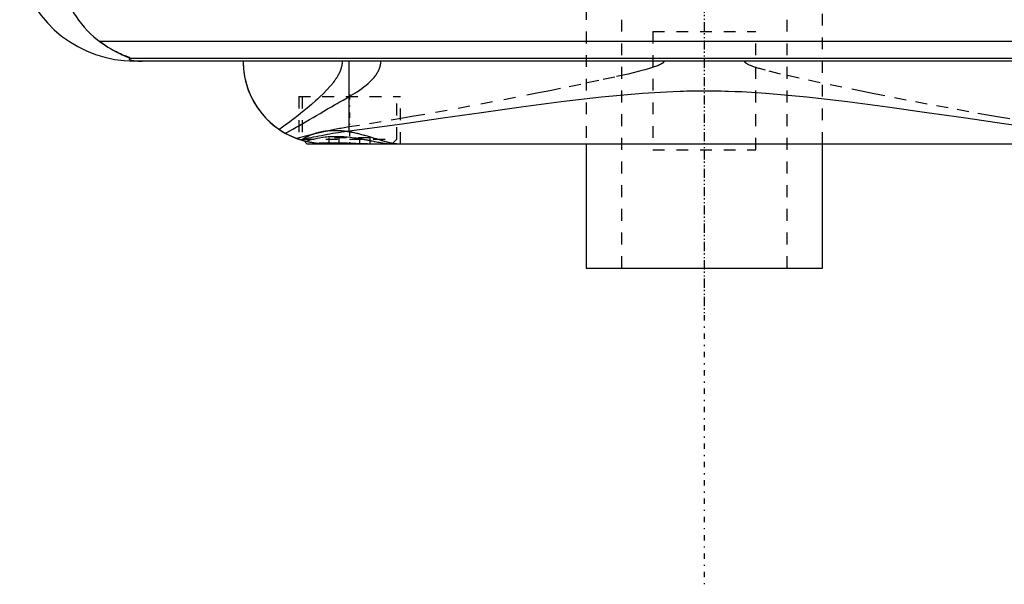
# Model space of a CAD drawing. Extents: x -90 to 90, y -104 to 484.
# Tile 1 of 8: x -58 to 25, y -104 to -56. Entities that reach past the tile are written whole.
import ezdxf

# ---------------------------------------------------------------- set-up
doc = ezdxf.new("R2010")
doc.units = 0
doc.linetypes.add('CENTER', pattern=[1.5, 0.45, -0.5, 0.05, -0.5])
doc.linetypes.add('DASHED', pattern=[2, 1, -1])
for name, color, linetype in [('AM_0', 7, 'CONTINUOUS'), ('AM_3', 7, 'DASHED'), ('AM_7', 7, 'CENTER')]:
    doc.layers.add(name, color=color, linetype=linetype)

msp = doc.modelspace()

# ---------------------------------------------------------------- linework, layer by layer
at = {"layer": 'AM_0', "color": 7, "linetype": 'CONTINUOUS'}
for p, q in [((-51.173, -58.307), (51.173, -58.307)), ((-48.569, -59.746), (48.569, -59.746)), ((48.192, -60), (-48.192, -60)), ((-30.043, -65.905), (-30.043, -60)), ((-33.848, -66.752), (-33.6, -67)), ((-33.6, -67), (33.6, -67)), ((-10, -67), (-10, -77.5)), ((10, -77.5), (10, -67)), ((-10, -77.5), (10, -77.5))]:
    msp.add_line(p, q, dxfattribs=at)
for points in [[(-54.602, -52.426, 0), (-54.568, -52.624, 0), (-54.487, -53.017, 0), (-54.393, -53.404, 0), (-54.34, -53.595, 0), (-54.284, -53.785, 0), (-54.161, -54.159, 0), (-54.024, -54.526, 0), (-53.873, -54.885, 0), (-53.708, -55.236, 0), (-53.529, -55.579, 0), (-53.435, -55.747, 0), (-53.337, -55.912, 0), (-53.131, -56.236, 0), (-52.912, -56.55, 0), (-52.68, -56.852, 0), (-52.435, -57.144, 0), (-52.177, -57.424, 0), (-52.043, -57.559, 0), (-51.906, -57.692, 0), (-51.622, -57.947, 0), (-51.326, -58.19, 0), (-51.173, -58.307, 0)], [(-51.173, -58.307, 0), (-51.062, -58.391, 0), (-50.845, -58.549, 0), (-50.632, -58.694, 0), (-50.529, -58.762, 0), (-50.427, -58.828, 0), (-50.228, -58.949, 0), (-50.037, -59.06, 0), (-49.854, -59.159, 0), (-49.681, -59.249, 0), (-49.517, -59.329, 0), (-49.439, -59.366, 0), (-49.364, -59.401, 0), (-49.221, -59.464, 0), (-49.09, -59.52, 0), (-48.964, -59.571, 0), (-48.894, -59.599, 0), (-48.875, -59.606, 0), (-48.856, -59.614, 0), (-48.847, -59.618, 0), (-48.838, -59.621, 0), (-48.82, -59.628, 0), (-48.802, -59.635, 0), (-48.785, -59.642, 0), (-48.768, -59.649, 0), (-48.751, -59.655, 0), (-48.743, -59.658, 0), (-48.735, -59.662, 0), (-48.719, -59.668, 0), (-48.704, -59.674, 0), (-48.697, -59.677, 0), (-48.69, -59.68, 0), (-48.676, -59.685, 0), (-48.662, -59.691, 0), (-48.656, -59.693, 0), (-48.65, -59.696, 0), (-48.638, -59.701, 0), (-48.627, -59.706, 0), (-48.616, -59.711, 0), (-48.607, -59.715, 0), (-48.598, -59.719, 0), (-48.594, -59.721, 0), (-48.59, -59.723, 0), (-48.584, -59.727, 0), (-48.578, -59.73, 0), (-48.574, -59.733, 0), (-48.57, -59.736, 0), (-48.568, -59.739, 0), (-48.567, -59.74, 0), (-48.567, -59.741, 0), (-48.567, -59.743, 0), (-48.568, -59.745, 0), (-48.569, -59.746, 0)], [(-48.569, -59.746, 0), (-48.581, -59.754, 0), (-48.601, -59.769, 0), (-48.617, -59.784, 0), (-48.623, -59.792, 0), (-48.628, -59.799, 0), (-48.633, -59.815, 0), (-48.633, -59.83, 0), (-48.627, -59.844, 0), (-48.615, -59.859, 0), (-48.597, -59.874, 0), (-48.585, -59.881, 0), (-48.571, -59.888, 0), (-48.536, -59.903, 0), (-48.489, -59.918, 0), (-48.428, -59.933, 0), (-48.351, -59.948, 0), (-48.298, -59.957, 0), (-48.282, -59.959, 0), (-48.265, -59.961, 0), (-48.257, -59.963, 0), (-48.248, -59.964, 0), (-48.229, -59.966, 0), (-48.209, -59.968, 0), (-48.198, -59.97, 0), (-48.187, -59.971, 0), (-48.164, -59.973, 0), (-48.14, -59.975, 0), (-48.128, -59.977, 0), (-48.115, -59.978, 0), (-48.088, -59.98, 0), (-48.06, -59.982, 0), (-48.03, -59.984, 0), (-47.999, -59.987, 0), (-47.967, -59.989, 0), (-47.95, -59.989, 0), (-47.933, -59.99, 0), (-47.911, -59.991, 0), (-47.904, -59.992, 0), (-47.898, -59.992, 0), (-47.894, -59.992, 0), (-47.891, -59.992, 0), (-47.884, -59.993, 0), (-47.877, -59.993, 0), (-47.87, -59.993, 0), (-47.863, -59.994, 0), (-47.856, -59.994, 0), (-47.852, -59.994, 0), (-47.849, -59.994, 0), (-47.842, -59.994, 0), (-47.834, -59.995, 0), (-47.827, -59.995, 0), (-47.82, -59.995, 0), (-47.812, -59.995, 0), (-47.809, -59.996, 0), (-47.805, -59.996, 0), (-47.798, -59.996, 0), (-47.791, -59.996, 0), (-47.783, -59.996, 0), (-47.775, -59.997, 0), (-47.767, -59.997, 0), (-47.763, -59.997, 0), (-47.759, -59.997, 0), (-47.751, -59.997, 0), (-47.743, -59.997, 0), (-47.734, -59.998, 0), (-47.726, -59.998, 0), (-47.717, -59.998, 0), (-47.713, -59.998, 0), (-47.708, -59.998, 0), (-47.7, -59.998, 0), (-47.691, -59.999, 0), (-47.687, -59.999, 0), (-47.682, -59.999, 0), (-47.674, -59.999, 0), (-47.665, -59.999, 0), (-47.661, -59.999, 0), (-47.657, -59.999, 0), (-47.648, -59.999, 0), (-47.64, -59.999, 0), (-47.631, -59.999, 0), (-47.622, -60, 0), (-47.612, -60, 0), (-47.608, -60, 0), (-47.603, -60, 0), (-47.594, -60, 0), (-47.584, -60, 0), (-47.575, -60, 0), (-47.565, -60, 0), (-47.556, -60, 0), (-47.551, -60, 0), (-47.546, -60, 0), (-47.537, -60, 0), (-47.528, -60, 0), (-47.523, -60, 0)], [(-39, -60, 0), (-38.997, -60.213, 0), (-38.97, -60.644, 0), (-38.916, -61.08, 0), (-38.878, -61.299, 0), (-38.833, -61.519, 0), (-38.721, -61.958, 0), (-38.578, -62.395, 0), (-38.404, -62.827, 0), (-38.199, -63.252, 0), (-37.962, -63.667, 0), (-37.833, -63.87, 0), (-37.695, -64.07, 0), (-37.397, -64.458, 0), (-37.068, -64.828, 0), (-36.71, -65.178, 0), (-36.323, -65.506, 0), (-35.907, -65.808, 0), (-35.689, -65.949, 0), (-35.464, -66.083, 0), (-34.994, -66.328, 0), (-34.475, -66.548, 0), (-34.197, -66.646, 0)], [(-39, -60, 0), (-38.998, -60.184, 0), (-38.978, -60.555, 0), (-38.938, -60.931, 0), (-38.91, -61.121, 0), (-38.876, -61.31, 0), (-38.793, -61.69, 0), (-38.687, -62.069, 0), (-38.559, -62.447, 0), (-38.407, -62.82, 0), (-38.232, -63.188, 0), (-38.136, -63.369, 0), (-38.034, -63.549, 0), (-37.812, -63.901, 0), (-37.568, -64.243, 0), (-37.3, -64.573, 0), (-37.01, -64.889, 0), (-36.698, -65.19, 0), (-36.533, -65.334, 0), (-36.363, -65.474, 0), (-36.008, -65.739, 0), (-35.633, -65.984, 0), (-35.437, -66.098, 0)], [(-30.043, -65.905, 0), (-28.496, -65.704, 0), (-25.344, -65.272, 0), (-22.121, -64.813, 0), (-20.484, -64.576, 0), (-18.832, -64.338, 0), (-15.492, -63.865, 0), (-12.109, -63.414, 0), (-8.688, -63.016, 0), (-5.229, -62.707, 0), (-3.204, -62.587, 0), (-2.626, -62.563, 0), (-2.048, -62.543, 0), (-1.758, -62.535, 0), (-1.469, -62.528, 0), (-0.889, -62.518, 0), (-0.309, -62.513, 0), (-0.018, -62.513, 0), (0.273, -62.513, 0), (0.856, -62.518, 0), (1.439, -62.528, 0), (1.73, -62.535, 0), (2.021, -62.543, 0), (2.602, -62.562, 0), (3.183, -62.586, 0), (5.211, -62.706, 0), (8.674, -63.014, 0), (12.1, -63.413, 0), (15.489, -63.864, 0), (18.832, -64.338, 0), (20.483, -64.576, 0), (22.12, -64.813, 0), (25.345, -65.273, 0), (28.497, -65.704, 0)], [(-34.3, -66.612, 0), (-34.493, -66.541, 0), (-34.876, -66.382, 0), (-35.252, -66.199, 0), (-35.437, -66.098, 0)], [(-33.85, -66.751, 0), (-33.875, -66.744, 0), (-33.922, -66.731, 0), (-33.966, -66.718, 0), (-33.987, -66.712, 0), (-34.008, -66.706, 0), (-34.047, -66.694, 0), (-34.083, -66.683, 0), (-34.117, -66.672, 0), (-34.148, -66.662, 0), (-34.176, -66.653, 0), (-34.189, -66.649, 0), (-34.201, -66.645, 0), (-34.223, -66.638, 0), (-34.242, -66.631, 0), (-34.259, -66.625, 0), (-34.273, -66.621, 0), (-34.284, -66.617, 0), (-34.288, -66.616, 0), (-34.292, -66.614, 0), (-34.297, -66.612, 0), (-34.3, -66.611, 0), (-34.3, -66.611, 0)], [(-34.197, -66.646, 0), (-34.096, -66.626, 0), (-33.892, -66.585, 0), (-33.684, -66.543, 0), (-33.578, -66.522, 0), (-33.472, -66.5, 0), (-33.256, -66.457, 0), (-33.037, -66.413, 0), (-32.815, -66.369, 0), (-32.59, -66.325, 0), (-32.361, -66.281, 0), (-32.246, -66.259, 0), (-32.13, -66.237, 0), (-31.895, -66.194, 0), (-31.658, -66.152, 0), (-31.417, -66.11, 0), (-31.173, -66.07, 0), (-30.927, -66.03, 0), (-30.803, -66.011, 0), (-30.678, -65.992, 0), (-30.426, -65.956, 0), (-30.171, -65.922, 0), (-30.043, -65.905, 0)], [(-32.376, -66.99, 0), (-32.427, -66.987, 0), (-32.53, -66.98, 0), (-32.632, -66.971, 0), (-32.683, -66.967, 0), (-32.734, -66.961, 0), (-32.836, -66.95, 0), (-32.938, -66.937, 0), (-33.04, -66.922, 0), (-33.141, -66.906, 0), (-33.243, -66.889, 0), (-33.294, -66.879, 0), (-33.344, -66.87, 0), (-33.445, -66.849, 0), (-33.546, -66.827, 0), (-33.647, -66.803, 0), (-33.748, -66.778, 0), (-33.848, -66.752, 0), (-33.898, -66.738, 0), (-33.948, -66.724, 0), (-34.048, -66.694, 0), (-34.147, -66.663, 0), (-34.197, -66.646, 0)], [(-33.848, -66.752, 0), (-33.906, -66.736, 0), (-34.021, -66.702, 0), (-34.135, -66.666, 0), (-34.192, -66.648, 0)], [(-32.376, -66.99, 0), (-32.302, -66.989, 0), (-32.151, -66.987, 0), (-31.996, -66.985, 0), (-31.917, -66.984, 0), (-31.838, -66.984, 0), (-31.677, -66.983, 0), (-31.513, -66.982, 0), (-31.347, -66.982, 0), (-31.178, -66.983, 0), (-31.008, -66.984, 0), (-30.922, -66.985, 0), (-30.835, -66.985, 0), (-30.661, -66.987, 0), (-30.486, -66.989, 0), (-30.31, -66.991, 0), (-30.134, -66.994, 0), (-29.957, -66.996, 0), (-29.869, -66.997, 0), (-29.781, -66.998, 0), (-29.605, -66.999, 0), (-29.43, -67, 0), (-29.343, -67, 0)]]:
    msp.add_polyline3d(points, dxfattribs=at)
msp.add_arc((-48.192, -50), 10, 194.03784, 270, dxfattribs=at)
at = {"layer": 'AM_3', "color": 6, "linetype": 'DASHED'}
for p, q in [((-7, 457.5), (-7, -77.5)), ((7, -77.5), (7, 457.5)), ((-10, -47.5), (-10, -67)), ((10, -67), (10, -47.5)), ((-4.359, -57.5), (-4.359, -67.5)), ((-4.359, -57.5), (4.359, -57.5)), ((4.359, -67.5), (4.359, -57.5)), ((-34.3, -63), (-34.3, -66.611)), ((-34.3, -63), (-25.7, -63)), ((-34, -63), (-34, -66.6)), ((-26, -66.6), (-26, -63)), ((-25.7, -67), (-25.7, -63)), ((-34.192, -66.648), (-34.3, -66.612)), ((-34, -66.6), (-33.848, -66.752)), ((-34, -66.6), (-26, -66.6)), ((-31.732, -67), (-31.732, -66.5)), ((-28.268, -66.5), (-31.732, -66.5)), ((-30.866, -67), (-30.866, -66.5)), ((-29.134, -67), (-29.134, -66.5)), ((-28.268, -67), (-28.268, -66.5)), ((-26.4, -67), (-26, -66.6)), ((-33.722, -66.785), (-33.848, -66.752)), ((-4.359, -67.5), (4.359, -67.5))]:
    msp.add_line(p, q, dxfattribs=at)
for points in [[(-48.569, -59.746, 0), (-48.568, -59.745, 0), (-48.567, -59.743, 0), (-48.567, -59.741, 0), (-48.567, -59.74, 0), (-48.568, -59.739, 0), (-48.57, -59.736, 0), (-48.574, -59.733, 0), (-48.578, -59.73, 0), (-48.584, -59.727, 0), (-48.591, -59.723, 0), (-48.594, -59.721, 0), (-48.598, -59.719, 0), (-48.607, -59.715, 0), (-48.617, -59.71, 0), (-48.627, -59.706, 0), (-48.638, -59.701, 0), (-48.65, -59.696, 0), (-48.657, -59.693, 0), (-48.663, -59.69, 0), (-48.677, -59.685, 0), (-48.691, -59.679, 0), (-48.698, -59.676, 0), (-48.705, -59.673, 0), (-48.72, -59.667, 0), (-48.736, -59.661, 0), (-48.744, -59.658, 0), (-48.752, -59.655, 0), (-48.769, -59.648, 0), (-48.786, -59.641, 0), (-48.804, -59.634, 0), (-48.822, -59.627, 0), (-48.841, -59.62, 0), (-48.85, -59.616, 0), (-48.86, -59.613, 0), (-48.879, -59.605, 0), (-48.899, -59.597, 0), (-48.97, -59.569, 0), (-49.095, -59.517, 0), (-49.231, -59.459, 0), (-49.381, -59.393, 0), (-49.46, -59.356, 0), (-49.542, -59.317, 0), (-49.715, -59.232, 0), (-49.897, -59.136, 0), (-50.088, -59.03, 0), (-50.285, -58.915, 0), (-50.482, -58.793, 0), (-50.581, -58.728, 0), (-50.68, -58.663, 0), (-50.878, -58.525, 0), (-51.075, -58.381, 0), (-51.173, -58.307, 0)], [(-30.621, -60, 0), (-30.621, -60.038, 0), (-30.624, -60.113, 0), (-30.629, -60.187, 0), (-30.633, -60.225, 0), (-30.638, -60.262, 0), (-30.648, -60.335, 0), (-30.662, -60.409, 0), (-30.678, -60.482, 0), (-30.696, -60.554, 0), (-30.717, -60.626, 0), (-30.728, -60.661, 0), (-30.74, -60.697, 0), (-30.765, -60.767, 0), (-30.791, -60.836, 0), (-30.82, -60.904, 0), (-30.849, -60.971, 0), (-30.881, -61.037, 0), (-30.897, -61.07, 0), (-30.914, -61.103, 0), (-30.948, -61.167, 0), (-30.983, -61.23, 0), (-31.001, -61.262, 0), (-31.019, -61.293, 0), (-31.056, -61.354, 0), (-31.094, -61.415, 0), (-31.113, -61.445, 0), (-31.133, -61.476, 0), (-31.173, -61.536, 0), (-31.214, -61.595, 0), (-31.256, -61.654, 0), (-31.299, -61.713, 0), (-31.342, -61.771, 0), (-31.364, -61.799, 0), (-31.386, -61.828, 0), (-31.431, -61.884, 0), (-31.476, -61.94, 0), (-31.635, -62.131, 0), (-31.913, -62.439, 0), (-32.21, -62.744, 0), (-32.53, -63.053, 0), (-32.697, -63.208, 0), (-32.869, -63.364, 0), (-33.225, -63.677, 0), (-33.592, -63.988, 0), (-33.969, -64.297, 0), (-34.347, -64.599, 0), (-34.719, -64.887, 0), (-34.902, -65.026, 0), (-35.083, -65.162, 0), (-35.436, -65.422, 0), (-35.778, -65.666, 0), (-35.945, -65.783, 0)], [(-3.414, -60, 0), (-3.414, -60.001, 0), (-3.414, -60.003, 0), (-3.414, -60.005, 0), (-3.414, -60.006, 0), (-3.414, -60.007, 0), (-3.414, -60.009, 0), (-3.415, -60.011, 0), (-3.415, -60.013, 0), (-3.415, -60.015, 0), (-3.415, -60.017, 0), (-3.415, -60.018, 0), (-3.415, -60.019, 0), (-3.416, -60.021, 0), (-3.416, -60.023, 0), (-3.416, -60.025, 0), (-3.417, -60.027, 0), (-3.417, -60.029, 0), (-3.417, -60.03, 0), (-3.418, -60.031, 0), (-3.418, -60.033, 0), (-3.419, -60.035, 0), (-3.419, -60.036, 0), (-3.419, -60.037, 0), (-3.42, -60.039, 0), (-3.42, -60.041, 0), (-3.421, -60.042, 0), (-3.421, -60.043, 0), (-3.421, -60.045, 0), (-3.422, -60.047, 0), (-3.423, -60.049, 0), (-3.423, -60.051, 0), (-3.424, -60.052, 0), (-3.425, -60.053, 0), (-3.425, -60.054, 0), (-3.426, -60.056, 0), (-3.426, -60.058, 0), (-3.429, -60.065, 0), (-3.435, -60.076, 0), (-3.441, -60.086, 0), (-3.448, -60.097, 0), (-3.452, -60.102, 0), (-3.455, -60.107, 0), (-3.463, -60.116, 0), (-3.471, -60.126, 0), (-3.479, -60.135, 0), (-3.488, -60.144, 0), (-3.498, -60.152, 0), (-3.502, -60.157, 0), (-3.507, -60.161, 0), (-3.517, -60.169, 0), (-3.527, -60.177, 0), (-3.531, -60.181, 0), (-3.536, -60.185, 0), (-3.546, -60.193, 0), (-3.557, -60.2, 0), (-3.562, -60.204, 0), (-3.567, -60.207, 0), (-3.577, -60.214, 0), (-3.587, -60.221, 0), (-3.626, -60.245, 0), (-3.697, -60.285, 0), (-3.774, -60.323, 0), (-3.855, -60.359, 0), (-3.938, -60.394, 0), (-3.982, -60.412, 0), (-4.028, -60.429, 0), (-4.124, -60.464, 0), (-4.226, -60.5, 0), (-4.63, -60.628, 0), (-5.027, -60.74, 0), (-5.465, -60.856, 0), (-6.436, -61.094, 0), (-7.57, -61.353, 0), (-8.913, -61.646, 0), (-10.448, -61.97, 0), (-12.158, -62.322, 0), (-13.072, -62.507, 0), (-14.024, -62.698, 0), (-15.976, -63.082, 0), (-17.915, -63.457, 0), (-19.839, -63.82, 0), (-21.744, -64.171, 0), (-23.629, -64.509, 0), (-24.564, -64.673, 0), (-25.493, -64.834, 0), (-27.332, -65.142, 0), (-29.146, -65.435, 0), (-30.043, -65.574, 0)], [(-30.043, -63.007, 0), (-29.948, -62.953, 0), (-29.754, -62.84, 0), (-29.558, -62.721, 0), (-29.459, -62.659, 0), (-29.36, -62.595, 0), (-29.164, -62.464, 0), (-28.969, -62.327, 0), (-28.778, -62.184, 0), (-28.592, -62.036, 0), (-28.413, -61.883, 0), (-28.326, -61.804, 0), (-28.242, -61.724, 0), (-28.081, -61.56, 0), (-27.929, -61.388, 0), (-27.844, -61.282, 0), (-27.821, -61.251, 0), (-27.797, -61.219, 0), (-27.786, -61.203, 0), (-27.775, -61.188, 0), (-27.752, -61.156, 0), (-27.73, -61.123, 0), (-27.708, -61.091, 0), (-27.687, -61.058, 0), (-27.666, -61.024, 0), (-27.656, -61.008, 0), (-27.646, -60.991, 0), (-27.626, -60.957, 0), (-27.607, -60.923, 0), (-27.588, -60.888, 0), (-27.57, -60.854, 0), (-27.552, -60.819, 0), (-27.544, -60.801, 0), (-27.535, -60.783, 0), (-27.519, -60.748, 0), (-27.503, -60.712, 0), (-27.495, -60.694, 0), (-27.488, -60.676, 0), (-27.473, -60.639, 0), (-27.459, -60.602, 0), (-27.453, -60.583, 0), (-27.446, -60.565, 0), (-27.434, -60.527, 0), (-27.422, -60.49, 0), (-27.412, -60.451, 0), (-27.402, -60.413, 0), (-27.392, -60.374, 0), (-27.388, -60.355, 0), (-27.384, -60.335, 0), (-27.377, -60.297, 0), (-27.37, -60.257, 0), (-27.365, -60.218, 0), (-27.36, -60.179, 0), (-27.356, -60.139, 0), (-27.355, -60.12, 0), (-27.353, -60.1, 0), (-27.351, -60.06, 0), (-27.35, -60.02, 0), (-27.35, -60, 0)], [(25.837, -64.892, 0), (24.98, -64.745, 0), (24.118, -64.595, 0), (22.379, -64.286, 0), (20.622, -63.965, 0), (18.849, -63.634, 0), (17.061, -63.293, 0), (15.26, -62.942, 0), (14.355, -62.764, 0), (13.448, -62.583, 0), (11.629, -62.214, 0), (9.806, -61.836, 0), (8.013, -61.451, 0), (6.447, -61.096, 0), (5.172, -60.779, 0), (4.666, -60.638, 0), (4.591, -60.616, 0), (4.451, -60.573, 0), (4.322, -60.532, 0), (4.261, -60.512, 0), (4.203, -60.492, 0), (4.093, -60.453, 0), (3.994, -60.416, 0), (3.904, -60.38, 0), (3.822, -60.345, 0), (3.749, -60.311, 0), (3.716, -60.294, 0), (3.684, -60.278, 0), (3.627, -60.246, 0), (3.577, -60.214, 0), (3.551, -60.196, 0), (3.544, -60.191, 0), (3.537, -60.185, 0), (3.533, -60.183, 0), (3.53, -60.18, 0), (3.524, -60.175, 0), (3.517, -60.17, 0), (3.511, -60.165, 0), (3.505, -60.16, 0), (3.5, -60.154, 0), (3.497, -60.152, 0), (3.494, -60.149, 0), (3.489, -60.144, 0), (3.484, -60.139, 0), (3.479, -60.134, 0), (3.474, -60.129, 0), (3.469, -60.124, 0), (3.467, -60.121, 0), (3.465, -60.119, 0), (3.461, -60.114, 0), (3.457, -60.109, 0), (3.455, -60.106, 0), (3.453, -60.104, 0), (3.449, -60.098, 0), (3.445, -60.093, 0), (3.444, -60.09, 0), (3.442, -60.088, 0), (3.438, -60.082, 0), (3.435, -60.076, 0), (3.432, -60.071, 0), (3.429, -60.065, 0), (3.427, -60.059, 0), (3.426, -60.056, 0), (3.424, -60.053, 0), (3.422, -60.047, 0), (3.42, -60.041, 0), (3.419, -60.035, 0), (3.417, -60.029, 0), (3.416, -60.022, 0), (3.415, -60.019, 0), (3.415, -60.016, 0), (3.414, -60.01, 0), (3.414, -60.003, 0), (3.414, -60, 0)], [(-35.437, -66.098, 0), (-35.311, -66.032, 0), (-35.053, -65.894, 0), (-34.789, -65.75, 0), (-34.654, -65.675, 0), (-34.518, -65.6, 0), (-34.243, -65.444, 0), (-33.961, -65.284, 0), (-33.674, -65.119, 0), (-33.382, -64.95, 0), (-33.085, -64.777, 0), (-32.935, -64.689, 0), (-32.783, -64.6, 0), (-32.477, -64.42, 0), (-32.166, -64.237, 0), (-31.851, -64.052, 0), (-31.531, -63.865, 0), (-31.207, -63.675, 0), (-31.043, -63.58, 0), (-30.879, -63.485, 0), (-30.547, -63.294, 0), (-30.212, -63.103, 0), (-30.043, -63.007, 0)], [(-30.043, -65.574, 0), (-30.181, -65.595, 0), (-30.456, -65.641, 0), (-30.727, -65.688, 0), (-30.862, -65.713, 0), (-30.995, -65.738, 0), (-31.26, -65.789, 0), (-31.522, -65.842, 0), (-31.78, -65.897, 0), (-32.034, -65.952, 0), (-32.285, -66.009, 0), (-32.41, -66.037, 0), (-32.533, -66.066, 0), (-32.777, -66.124, 0), (-33.017, -66.181, 0), (-33.253, -66.239, 0), (-33.486, -66.297, 0), (-33.715, -66.353, 0), (-33.828, -66.382, 0), (-33.939, -66.409, 0), (-34.16, -66.464, 0), (-34.377, -66.518, 0), (-34.484, -66.545, 0)], [(-26.032, -67, 0), (-26.051, -67, 0), (-26.091, -66.998, 0), (-26.132, -66.996, 0), (-26.154, -66.994, 0), (-26.176, -66.992, 0), (-26.222, -66.987, 0), (-26.27, -66.98, 0), (-26.319, -66.972, 0), (-26.371, -66.963, 0), (-26.424, -66.953, 0), (-26.452, -66.948, 0), (-26.479, -66.942, 0), (-26.536, -66.93, 0), (-26.595, -66.916, 0), (-26.655, -66.901, 0), (-26.717, -66.886, 0), (-26.78, -66.87, 0), (-26.812, -66.861, 0), (-26.845, -66.852, 0), (-26.911, -66.834, 0), (-26.979, -66.815, 0), (-27.013, -66.805, 0), (-27.048, -66.795, 0), (-27.119, -66.774, 0), (-27.19, -66.753, 0), (-27.227, -66.742, 0), (-27.264, -66.731, 0), (-27.338, -66.709, 0), (-27.414, -66.686, 0), (-27.491, -66.662, 0), (-27.569, -66.638, 0), (-27.648, -66.613, 0), (-27.688, -66.601, 0), (-27.728, -66.588, 0), (-27.81, -66.563, 0), (-27.892, -66.538, 0), (-27.975, -66.512, 0), (-28.06, -66.486, 0), (-28.145, -66.46, 0), (-28.188, -66.447, 0), (-28.231, -66.434, 0), (-28.318, -66.408, 0), (-28.406, -66.382, 0), (-28.494, -66.356, 0), (-28.584, -66.331, 0), (-28.674, -66.305, 0), (-28.719, -66.292, 0), (-28.765, -66.28, 0), (-28.856, -66.255, 0), (-28.948, -66.23, 0), (-29.041, -66.206, 0), (-29.134, -66.182, 0), (-29.228, -66.159, 0), (-29.275, -66.148, 0), (-29.322, -66.137, 0), (-29.417, -66.115, 0), (-29.512, -66.094, 0), (-29.607, -66.073, 0), (-29.703, -66.054, 0), (-29.799, -66.035, 0), (-29.847, -66.026, 0), (-29.895, -66.017, 0), (-29.991, -66, 0), (-30.088, -65.984, 0), (-30.136, -65.976, 0), (-30.185, -65.969, 0), (-30.282, -65.955, 0), (-30.379, -65.943, 0), (-30.427, -65.937, 0), (-30.476, -65.931, 0), (-30.573, -65.921, 0), (-30.67, -65.912, 0), (-30.766, -65.904, 0), (-30.862, -65.898, 0), (-30.958, -65.893, 0), (-31.005, -65.891, 0), (-31.053, -65.889, 0), (-31.147, -65.887, 0), (-31.24, -65.886, 0), (-31.333, -65.886, 0), (-31.425, -65.888, 0), (-31.516, -65.891, 0), (-31.562, -65.893, 0), (-31.607, -65.896, 0), (-31.697, -65.901, 0), (-31.786, -65.909, 0), (-31.874, -65.917, 0), (-31.961, -65.927, 0), (-32.048, -65.938, 0), (-32.091, -65.944, 0), (-32.133, -65.95, 0), (-32.217, -65.963, 0), (-32.3, -65.978, 0), (-32.381, -65.993, 0), (-32.461, -66.01, 0), (-32.539, -66.027, 0), (-32.578, -66.036, 0), (-32.617, -66.046, 0), (-32.692, -66.065, 0), (-32.766, -66.085, 0), (-32.839, -66.106, 0), (-32.91, -66.128, 0), (-32.98, -66.15, 0), (-33.014, -66.161, 0), (-33.048, -66.173, 0), (-33.114, -66.196, 0), (-33.179, -66.22, 0), (-33.211, -66.232, 0), (-33.242, -66.245, 0), (-33.304, -66.269, 0), (-33.364, -66.294, 0), (-33.393, -66.307, 0), (-33.422, -66.32, 0), (-33.479, -66.346, 0), (-33.534, -66.371, 0), (-33.587, -66.397, 0), (-33.639, -66.423, 0), (-33.688, -66.449, 0), (-33.713, -66.462, 0), (-33.736, -66.475, 0), (-33.782, -66.501, 0), (-33.827, -66.527, 0), (-33.869, -66.552, 0), (-33.91, -66.578, 0), (-33.948, -66.603, 0), (-33.967, -66.615, 0), (-33.985, -66.628, 0), (-34.02, -66.652, 0), (-34.053, -66.676, 0), (-34.069, -66.687, 0)], [(-33.722, -66.785, 0), (-33.651, -66.761, 0), (-33.497, -66.712, 0), (-33.33, -66.662, 0), (-33.241, -66.637, 0), (-33.149, -66.613, 0), (-32.954, -66.565, 0), (-32.747, -66.521, 0), (-32.528, -66.48, 0), (-32.298, -66.445, 0), (-32.059, -66.415, 0), (-31.936, -66.403, 0), (-31.81, -66.392, 0), (-31.662, -66.382, 0), (-31.619, -66.38, 0), (-31.575, -66.378, 0), (-31.554, -66.377, 0), (-31.532, -66.376, 0), (-31.488, -66.374, 0), (-31.444, -66.372, 0), (-31.4, -66.371, 0), (-31.356, -66.37, 0), (-31.312, -66.369, 0), (-31.289, -66.369, 0), (-31.267, -66.368, 0), (-31.222, -66.368, 0), (-31.177, -66.368, 0), (-31.132, -66.368, 0), (-31.087, -66.368, 0), (-31.042, -66.368, 0), (-31.019, -66.369, 0), (-30.996, -66.369, 0), (-30.951, -66.37, 0), (-30.905, -66.371, 0), (-30.86, -66.372, 0), (-30.814, -66.374, 0), (-30.768, -66.376, 0), (-30.745, -66.377, 0), (-30.722, -66.378, 0), (-30.677, -66.38, 0), (-30.631, -66.382, 0), (-30.47, -66.392, 0), (-30.331, -66.403, 0), (-30.193, -66.415, 0), (-29.915, -66.445, 0), (-29.638, -66.48, 0), (-29.499, -66.5, 0)], [(-29.499, -66.5, 0), (-29.464, -66.505, 0), (-29.393, -66.516, 0), (-29.322, -66.527, 0), (-29.287, -66.533, 0), (-29.252, -66.538, 0), (-29.182, -66.55, 0), (-29.112, -66.562, 0), (-29.043, -66.573, 0), (-28.973, -66.586, 0), (-28.904, -66.598, 0), (-28.87, -66.604, 0), (-28.836, -66.61, 0), (-28.768, -66.623, 0), (-28.7, -66.635, 0), (-28.632, -66.648, 0), (-28.565, -66.661, 0), (-28.498, -66.674, 0), (-28.465, -66.68, 0), (-28.432, -66.686, 0), (-28.366, -66.699, 0), (-28.301, -66.712, 0), (-28.268, -66.718, 0)], [(-32, -67, 0), (-32.067, -67, 0), (-32.199, -66.997, 0), (-32.328, -66.992, 0), (-32.392, -66.989, 0), (-32.454, -66.985, 0), (-32.576, -66.976, 0), (-32.694, -66.966, 0), (-32.808, -66.953, 0), (-32.917, -66.94, 0), (-33.022, -66.925, 0), (-33.073, -66.917, 0), (-33.123, -66.909, 0), (-33.222, -66.893, 0), (-33.318, -66.875, 0), (-33.411, -66.856, 0), (-33.5, -66.837, 0), (-33.585, -66.818, 0), (-33.626, -66.809, 0), (-33.666, -66.799, 0), (-33.743, -66.779, 0), (-33.816, -66.76, 0), (-33.85, -66.751, 0)], [(-32.725, -66.962, 0), (-32.764, -66.958, 0), (-32.84, -66.949, 0), (-32.914, -66.94, 0), (-32.95, -66.935, 0), (-32.985, -66.93, 0), (-33.055, -66.92, 0), (-33.124, -66.909, 0), (-33.191, -66.898, 0), (-33.257, -66.886, 0), (-33.322, -66.874, 0), (-33.354, -66.868, 0), (-33.385, -66.862, 0), (-33.447, -66.849, 0), (-33.507, -66.836, 0), (-33.565, -66.823, 0), (-33.621, -66.81, 0), (-33.675, -66.797, 0), (-33.702, -66.79, 0), (-33.728, -66.783, 0), (-33.778, -66.77, 0), (-33.826, -66.758, 0), (-33.85, -66.751, 0)], [(-32, -67, 0), (-32.067, -67, 0), (-32.199, -66.997, 0), (-32.328, -66.992, 0), (-32.392, -66.989, 0), (-32.454, -66.985, 0), (-32.576, -66.976, 0), (-32.694, -66.966, 0), (-32.808, -66.953, 0), (-32.917, -66.94, 0), (-33.022, -66.925, 0), (-33.073, -66.917, 0), (-33.123, -66.909, 0), (-33.222, -66.893, 0), (-33.318, -66.875, 0), (-33.411, -66.856, 0), (-33.5, -66.837, 0), (-33.585, -66.818, 0), (-33.626, -66.809, 0), (-33.666, -66.799, 0), (-33.743, -66.779, 0), (-33.816, -66.76, 0), (-33.85, -66.751, 0)], [(-31.733, -66.934, 0), (-31.762, -66.935, 0), (-31.821, -66.935, 0), (-31.88, -66.936, 0), (-31.909, -66.937, 0), (-31.938, -66.937, 0), (-31.995, -66.938, 0), (-32.052, -66.94, 0), (-32.109, -66.941, 0), (-32.165, -66.942, 0), (-32.221, -66.944, 0), (-32.249, -66.945, 0), (-32.276, -66.946, 0), (-32.331, -66.947, 0), (-32.386, -66.949, 0), (-32.439, -66.951, 0), (-32.493, -66.953, 0), (-32.545, -66.955, 0), (-32.571, -66.956, 0), (-32.597, -66.957, 0), (-32.649, -66.959, 0), (-32.7, -66.961, 0), (-32.725, -66.962, 0)], [(-28.494, -67, 0), (-28.58, -67, 0), (-28.755, -66.998, 0), (-28.932, -66.995, 0), (-29.022, -66.993, 0), (-29.112, -66.991, 0), (-29.293, -66.985, 0), (-29.476, -66.98, 0), (-29.66, -66.973, 0), (-29.844, -66.967, 0), (-30.028, -66.961, 0), (-30.12, -66.958, 0), (-30.212, -66.955, 0), (-30.396, -66.949, 0), (-30.58, -66.944, 0), (-30.762, -66.94, 0), (-30.943, -66.937, 0), (-31.123, -66.935, 0), (-31.212, -66.934, 0), (-31.301, -66.933, 0), (-31.476, -66.933, 0), (-31.648, -66.934, 0), (-31.733, -66.934, 0)], [(-28.268, -66.718, 0), (-28.206, -66.731, 0), (-28.083, -66.755, 0), (-27.962, -66.779, 0), (-27.903, -66.791, 0), (-27.844, -66.802, 0), (-27.727, -66.825, 0), (-27.613, -66.847, 0), (-27.501, -66.868, 0), (-27.391, -66.887, 0), (-27.284, -66.906, 0), (-27.231, -66.915, 0), (-27.179, -66.923, 0), (-27.078, -66.939, 0), (-26.979, -66.954, 0), (-26.882, -66.966, 0), (-26.789, -66.977, 0), (-26.699, -66.986, 0), (-26.655, -66.99, 0), (-26.613, -66.993, 0), (-26.53, -66.997, 0), (-26.45, -67, 0), (-26.412, -67, 0)]]:
    msp.add_polyline3d(points, dxfattribs=at)
at = {"layer": 'AM_7', "color": 4, "linetype": 'CENTER'}
for p, q in [((0, 484.25), (0, -104.25)), ((0, 20.475), (0, -81.35)), ((-30, -62.8), (-30, -67.2))]:
    msp.add_line(p, q, dxfattribs=at)

doc.saveas('drawing.dxf')
